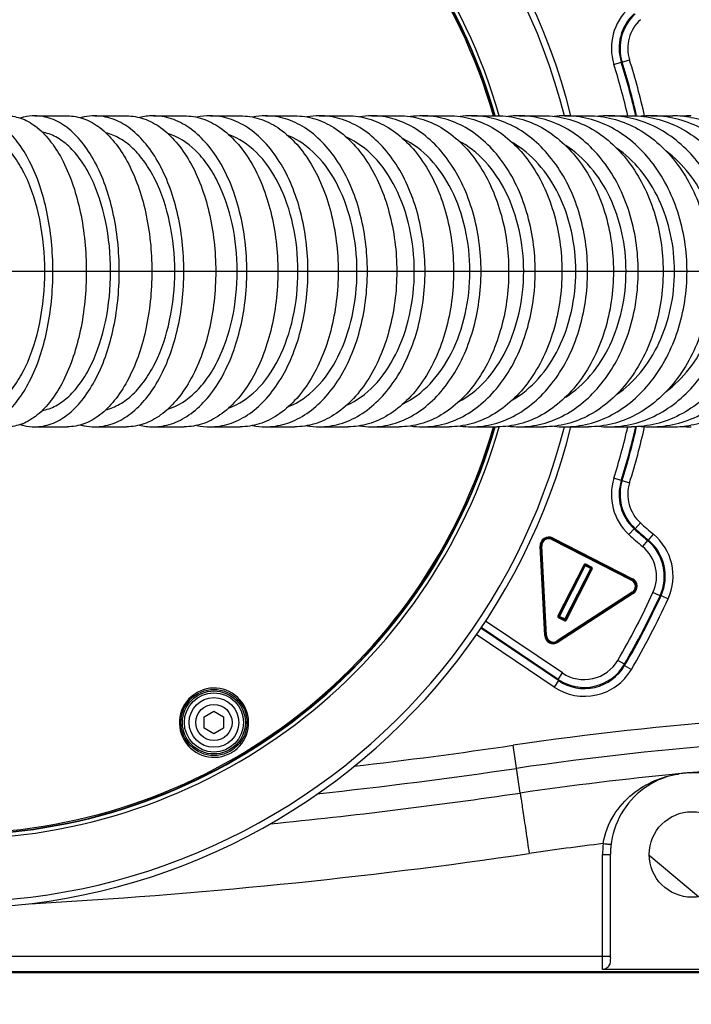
# Model space of a CAD drawing. Header units: millimetres. Extents: x 0 to 3360, y 0 to 2376.
# Tile 60 of 144: x 580 to 638, y 1768 to 1852. Entities that reach past the tile are written whole.
import ezdxf

# ---------------------------------------------------------------- set-up
doc = ezdxf.new("R2010")
doc.units = ezdxf.units.MM
doc.header["$LTSCALE"] = 184.8
doc.linetypes.add('CENTER', pattern=[0.6, 0.375, -0.075, 0.075, -0.075])
doc.linetypes.add('PHANTOM', pattern=[0.8, 0.45, -0.05, 0.1, -0.05, 0.1, -0.05])
doc.layers.get('0').update_dxf_attribs({"linetype": 'CONTINUOUS'})
for name, color, linetype in [('1_DESIGN', 7, 'CONTINUOUS'), ('AXIS', 7, 'CONTINUOUS'), ('CRV', 7, 'CONTINUOUS'), ('DRAFT', 7, 'CONTINUOUS'), ('DRIV_DIM', 7, 'CONTINUOUS'), ('ROUND', 7, 'CONTINUOUS')]:
    doc.layers.add(name, color=color, linetype=linetype)
doc.styles.get("Standard").update_dxf_attribs({"font": 'txt', "width": 0.8})
doc.dimstyles.new('DIMSTYLE_12', dxfattribs={"dimtxt": 19, "dimasz": 9, "dimexe": 2, "dimexo": 1.5, "dimgap": 9.5, "dimtad": 1, "dimdec": 3, "dimlfac": 1.5, "dimdsep": 46, "dimtxsty": 'STANDARD', "dimblk": 'OPEN', "dimblk1": 'OPEN', "dimblk2": 'OPEN', "dimcen": 0.09, "dimadec": 3, "dimazin": 2, "dimtp": 0.5, "dimtm": 0.5, "dimtfac": 1, "dimtdec": 3, "dimtofl": 0, "dimtmove": 0, "dimatfit": 3, "dimldrblk": 'OPEN', "dimfxl": 1, "dimtolj": 1, "dimarcsym": 0})
doc.dimstyles.new('DIMSTYLE_14', dxfattribs={"dimtxt": 19, "dimasz": 9, "dimexe": 2, "dimexo": 1.5, "dimgap": 4.75, "dimtad": 1, "dimdec": 3, "dimlfac": 1.5, "dimdsep": 46, "dimtxsty": 'STANDARD', "dimblk": 'OPEN', "dimblk1": 'OPEN', "dimblk2": 'OPEN', "dimcen": 0.09, "dimadec": 3, "dimazin": 2, "dimtp": 0.5, "dimtm": 0.5, "dimtfac": 1, "dimtdec": 3, "dimtofl": 0, "dimtmove": 0, "dimatfit": 3, "dimldrblk": 'OPEN', "dimfxl": 1, "dimtolj": 1, "dimarcsym": 0})

# ---------------------------------------------------------------- blocks, each defined once
blk = doc.blocks.new('*D39')
at = {"layer": 'DRIV_DIM', "color": 2, "linetype": 'CONTINUOUS'}
for p, q in [((205.719, 1830.803), (107.55, 1830.803)), ((881.982, 1572.723), (932.055, 1530.707))]:
    blk.add_line(p, q, dxfattribs=at)
for points in [[(112.637, 1821.832), (109.55, 1830.803), (106.637, 1821.774)], [(926.95, 1523.204), (930.523, 1531.993), (922.392, 1527.105)]]:
    blk.add_lwpolyline(points, dxfattribs=at)
for start, end in [(180, 250), (250, 320)]:
    blk.add_arc((574.415, 1830.803), 464.865, start, end, dxfattribs=at)
blk = doc.blocks.new('_OPEN')
at = {"color": 0, "linetype": 'BYBLOCK'}
for p, q in [((0, 0), (-1, 0.3333)), ((-1, -0.3333), (0, 0)), ((-1, 0), (0, 0))]:
    blk.add_line(p, q, dxfattribs=at)
blk = doc.blocks.new('*D40')
at = {"layer": 'DRIV_DIM', "color": 2, "linetype": 'CONTINUOUS'}
for p, q in [((881.982, 2088.882), (932.055, 2130.898)), ((112.638, 1830.803), (107.55, 1830.803))]:
    blk.add_line(p, q, dxfattribs=at)
for points in [[(922.392, 2134.5), (930.523, 2129.612), (926.95, 2138.401)], [(106.637, 1839.831), (109.55, 1830.803), (112.637, 1839.773)]]:
    blk.add_lwpolyline(points, dxfattribs=at)
for start, end in [(40, 110), (110, 180)]:
    blk.add_arc((574.415, 1830.803), 464.865, start, end, dxfattribs=at)
blk = doc.blocks.new('*D45')
at = {"layer": 'DRIV_DIM', "color": 2, "linetype": 'CONTINUOUS'}
for p, q in [((574.415, 1832.303), (574.415, 2080.51)), ((774.415, 1906.969), (774.415, 2080.51)), ((574.415, 2078.51), (674.415, 2078.51)), ((774.415, 2078.51), (674.415, 2078.51))]:
    blk.add_line(p, q, dxfattribs=at)
at = {"layer": 'DRIV_DIM', "color": 2, "linetype": 'CONTINUOUS', "xscale": 9, "yscale": 9, "zscale": 9, "rotation": 180}
blk.add_blockref('_OPEN', (574.415, 2078.51), dxfattribs=at)
at = {"layer": 'DRIV_DIM', "color": 2, "linetype": 'CONTINUOUS', "xscale": 9, "yscale": 9, "zscale": 9}
blk.add_blockref('_OPEN', (774.415, 2078.51), dxfattribs=at)

msp = doc.modelspace()

# ---------------------------------------------------------------- linework, layer by layer
at = {"color": 7, "linetype": 'CONTINUOUS'}
msp.add_circle((637.74846, 1780.80258), 3.66667, dxfattribs=at)
for start, end in [(15.8998156, 164.1207447), (195.8792553, 344.1001844)]:
    msp.add_arc((574.41513, 1830.80258), 48.66667, start, end, dxfattribs=at)
for points, knots in [([(582.2392, 1830.80258), (582.2392, 1832.28613), (581.97718, 1835.10868), (580.97854, 1838.39132), (579.77874, 1840.50072), (578.7859, 1841.67476), (577.68141, 1842.47654), (576.85969, 1842.73645), (576.46388, 1842.78191)], [0, 0, 0, 0, 0.31287896, 0.59409541, 0.71562504, 0.8225299, 0.91597551, 1, 1, 1, 1]), ([(587.8858, 1830.80258), (587.8858, 1832.24963), (587.61894, 1835.01773), (586.60256, 1838.23864), (585.38859, 1840.33047), (584.37613, 1841.52192), (583.24976, 1842.36288), (582.41214, 1842.67058), (582.00251, 1842.7448)], [0, 0, 0, 0, 0.30585822, 0.58375256, 0.70587233, 0.81500837, 0.91200758, 1, 1, 1, 1]), ([(593.38798, 1830.80258), (593.38798, 1832.21055), (593.11935, 1834.9178), (592.09764, 1838.07066), (590.88319, 1840.1418), (589.86274, 1841.34839), (588.72608, 1842.22783), (587.88054, 1842.58206), (587.46191, 1842.68494)], [0, 0, 0, 0, 0.29943294, 0.57429619, 0.696947, 0.8080982, 0.90832053, 1, 1, 1, 1]), ([(598.7446, 1830.80258), (598.7446, 1832.17457), (598.47457, 1834.82487), (597.45273, 1837.91283), (596.23815, 1839.96368), (594.93982, 1841.51314), (593.67537, 1842.34834), (592.79592, 1842.61168)], [0, 0, 0, 0, 0.29426863, 0.56684185, 0.69008423, 0.80309859, 1, 1, 1, 1]), ([(603.95485, 1830.80258), (603.95485, 1832.14142), (603.68526, 1834.73972), (602.49162, 1838.26457), (600.62912, 1841.02858), (598.8848, 1842.22383), (597.99908, 1842.5292)], [0, 0, 0, 0, 0.28957253, 0.55994664, 0.79736463, 1, 1, 1, 1]), ([(609.01796, 1830.80258), (609.01796, 1832.09966), (608.75279, 1834.62682), (607.57914, 1838.0741), (605.74008, 1840.81792), (604.0342, 1842.05215), (603.155, 1842.40581)], [0, 0, 0, 0, 0.28473617, 0.55276878, 0.7919668, 1, 1, 1, 1]), ([(613.93309, 1830.80258), (613.93309, 1832.06624), (613.67056, 1834.53637), (612.50883, 1837.91976), (610.68272, 1840.64429), (609.00172, 1841.90298), (608.12696, 1842.29097)], [0, 0, 0, 0, 0.28075473, 0.54680872, 0.78739255, 1, 1, 1, 1]), ([(618.69941, 1830.80258), (618.69941, 1832.03383), (618.44035, 1834.44771), (617.2941, 1837.76688), (615.48744, 1840.46953), (613.8342, 1841.7484), (612.96703, 1842.16643)], [0, 0, 0, 0, 0.27719964, 0.54147335, 0.78326816, 1, 1, 1, 1]), ([(623.31598, 1830.80258), (623.31598, 1831.99531), (623.06401, 1834.34039), (621.94897, 1837.57991), (620.18637, 1840.25224), (618.58018, 1841.55264), (617.73055, 1842.00271)], [0, 0, 0, 0, 0.27377675, 0.53634404, 0.77930684, 1, 1, 1, 1]), ([(627.78147, 1830.80258), (627.78147, 1831.95939), (627.53651, 1834.23958), (626.45228, 1837.40268), (624.7339, 1840.04288), (623.17308, 1841.35838), (622.34187, 1841.83445)], [0, 0, 0, 0, 0.27077852, 0.53183109, 0.77578536, 1, 1, 1, 1]), ([(632.09413, 1830.80258), (632.09413, 1831.91032), (631.86245, 1834.09934), (630.83643, 1837.15371), (629.20467, 1839.74347), (627.72446, 1841.07498), (626.92958, 1841.58154)], [0, 0, 0, 0, 0.26771341, 0.52722769, 0.77220298, 1, 1, 1, 1]), ([(636.2519, 1830.80258), (636.2519, 1832.90306), (635.60235, 1836.06287), (633.46994, 1839.50975), (632.04494, 1840.84776), (631.27585, 1841.37268)], [0, 0, 0, 0, 0.5220633, 0.76856899, 1, 1, 1, 1]), ([(640.25239, 1830.80258), (640.25239, 1832.82861), (639.46958, 1836.76821), (637.00821, 1840.02585), (635.50484, 1841.12939)], [0, 0, 0, 0, 0.52070352, 1, 1, 1, 1]), ([(576.46388, 1818.82324), (576.85969, 1818.8687), (577.68141, 1819.12861), (578.7859, 1819.93039), (579.77873, 1821.10443), (580.97854, 1823.21383), (581.97718, 1826.49648), (582.2392, 1829.31902), (582.2392, 1830.80258)], [0, 0, 0, 0, 0.08402447, 0.17747006, 0.28437489, 0.4059045, 0.68712097, 1, 1, 1, 1]), ([(582.0025, 1818.86035), (582.41213, 1818.93457), (583.24975, 1819.24226), (584.37612, 1820.08322), (585.38859, 1821.27467), (586.60255, 1823.3665), (587.61894, 1826.58742), (587.8858, 1829.35552), (587.8858, 1830.80258)], [0, 0, 0, 0, 0.0879924, 0.18499156, 0.29412756, 0.41624731, 0.69414167, 1, 1, 1, 1]), ([(587.46191, 1818.92021), (587.88054, 1819.0231), (588.72608, 1819.37732), (589.86274, 1820.25677), (590.88319, 1821.46336), (592.09764, 1823.53449), (593.11935, 1826.68736), (593.38798, 1829.39461), (593.38798, 1830.80258)], [0, 0, 0, 0, 0.09167948, 0.19190183, 0.30305305, 0.42570386, 0.7005671, 1, 1, 1, 1]), ([(592.79592, 1818.99347), (593.67537, 1819.25681), (594.93982, 1820.09201), (596.23814, 1821.64147), (597.45273, 1823.69232), (598.47457, 1826.78028), (598.7446, 1829.43058), (598.7446, 1830.80258)], [0, 0, 0, 0, 0.19690137, 0.30991571, 0.43315807, 0.70573131, 1, 1, 1, 1]), ([(597.9991, 1819.07596), (598.88482, 1819.38133), (600.62913, 1820.57659), (602.49163, 1823.3406), (603.68526, 1826.86544), (603.95485, 1829.46374), (603.95485, 1830.80258)], [0, 0, 0, 0, 0.20263551, 0.44005358, 0.71042762, 1, 1, 1, 1]), ([(603.155, 1819.19934), (604.0342, 1819.553), (605.74008, 1820.78724), (607.57914, 1823.53106), (608.75279, 1826.97833), (609.01796, 1829.5055), (609.01796, 1830.80258)], [0, 0, 0, 0, 0.20803321, 0.44723123, 0.71526384, 1, 1, 1, 1]), ([(608.12695, 1819.31418), (609.00171, 1819.70217), (610.68271, 1820.96086), (612.50883, 1823.68539), (613.67056, 1827.06878), (613.93309, 1829.53891), (613.93309, 1830.80258)], [0, 0, 0, 0, 0.21260739, 0.45319119, 0.71924521, 1, 1, 1, 1]), ([(612.96705, 1819.43873), (613.83421, 1819.85677), (615.48745, 1821.13564), (617.29411, 1823.83829), (618.44036, 1827.15745), (618.69941, 1829.57133), (618.69941, 1830.80258)], [0, 0, 0, 0, 0.21673194, 0.45852678, 0.72280045, 1, 1, 1, 1]), ([(617.73055, 1819.60244), (618.58018, 1820.05251), (620.18637, 1821.35291), (621.94897, 1824.02525), (623.06401, 1827.26476), (623.31598, 1829.60984), (623.31598, 1830.80258)], [0, 0, 0, 0, 0.22069315, 0.46365596, 0.72622324, 1, 1, 1, 1]), ([(622.34185, 1819.77069), (623.17306, 1820.24676), (624.73389, 1821.56226), (626.45228, 1824.20246), (627.53651, 1827.36556), (627.78147, 1829.64576), (627.78147, 1830.80258)], [0, 0, 0, 0, 0.22421455, 0.46816879, 0.7292214, 1, 1, 1, 1]), ([(626.92959, 1820.02362), (627.72447, 1820.53018), (629.20468, 1821.86169), (630.83644, 1824.45145), (631.86245, 1827.50581), (632.09413, 1829.69483), (632.09413, 1830.80258)], [0, 0, 0, 0, 0.22779705, 0.47277235, 0.73228661, 1, 1, 1, 1]), ([(631.27584, 1820.23246), (632.04493, 1820.75738), (633.46993, 1822.09539), (635.60235, 1825.54228), (636.2519, 1828.70209), (636.2519, 1830.80258)], [0, 0, 0, 0, 0.23143097, 0.47793665, 1, 1, 1, 1]), ([(635.50489, 1820.4758), (637.00825, 1821.57935), (639.46959, 1824.83697), (640.25239, 1828.77656), (640.25239, 1830.80258)], [0, 0, 0, 0, 0.47929667, 1, 1, 1, 1])]:
    msp.add_open_spline(points, degree=3, knots=knots, dxfattribs=at)
at = {"layer": '1_DESIGN', "color": 7, "linetype": 'CONTINUOUS'}
for p, q in [((595.91513, 1792.60123), (596.74846, 1793.08236)), ((596.74846, 1793.08236), (597.58179, 1792.60123)), ((595.91513, 1791.63898), (595.91513, 1792.60123)), ((597.58179, 1792.60123), (597.58179, 1791.63898)), ((596.74846, 1791.15786), (595.91513, 1791.63898)), ((597.58179, 1791.63898), (596.74846, 1791.15786))]:
    msp.add_line(p, q, dxfattribs=at)
msp.add_circle((596.74846, 1792.12011), 2.53333, dxfattribs=at)
at = {"layer": '1_DESIGN', "color": 9, "linetype": 'CONTINUOUS'}
for radius in [2.12949, 1.55556]:
    msp.add_circle((596.74846, 1792.12011), radius, dxfattribs=at)
at = {"layer": 'AXIS', "color": 7, "linetype": 'CONTINUOUS'}
for p, q in [((581.38174, 1844.13591), (584.17989, 1844.13591)), ((586.51868, 1844.13591), (589.24839, 1844.13591)), ((591.53021, 1844.13591), (594.19009, 1844.13591)), ((596.41378, 1844.13591), (599.00256, 1844.13591)), ((601.16706, 1844.13591), (603.68353, 1844.13591)), ((605.78785, 1844.13591), (608.23081, 1844.13591)), ((610.27396, 1844.13591), (612.64218, 1844.13591)), ((614.62314, 1844.13591), (616.91531, 1844.13591)), ((618.83301, 1844.13591), (621.04771, 1844.13591)), ((622.90097, 1844.13591), (625.03662, 1844.13591)), ((626.82415, 1844.13591), (628.879, 1844.13591)), ((630.59937, 1844.13591), (632.57147, 1844.13591)), ((634.22306, 1844.13591), (636.1102, 1844.13591)), ((581.38174, 1817.46924), (584.17989, 1817.46924)), ((586.51868, 1817.46924), (589.24839, 1817.46924)), ((591.53021, 1817.46924), (594.19009, 1817.46924)), ((596.41378, 1817.46924), (599.00256, 1817.46924)), ((601.16706, 1817.46924), (603.68353, 1817.46924)), ((605.78785, 1817.46924), (608.23081, 1817.46924)), ((610.27396, 1817.46924), (612.64218, 1817.46924)), ((614.62314, 1817.46924), (616.91531, 1817.46924)), ((618.83301, 1817.46924), (621.04771, 1817.46924)), ((622.90097, 1817.46924), (625.03662, 1817.46924)), ((626.82415, 1817.46924), (628.879, 1817.46924)), ((630.59937, 1817.46924), (632.57147, 1817.46924)), ((634.22306, 1817.46924), (636.1102, 1817.46924))]:
    msp.add_line(p, q, dxfattribs=at)
at = {"layer": 'AXIS', "color": 7, "linetype": 'CENTER'}
msp.add_line((574.41513, 1830.80258), (681.53554, 1830.80258), dxfattribs=at)
at = {"layer": 'AXIS', "color": 7, "linetype": 'CONTINUOUS'}
for centre, radius, start, end in [((596.41937, 1838.75605), 5.37987, 90.059475, 102.2698761), ((601.17124, 1838.32817), 5.80774, 90.0411904, 101.0101976), ((605.791, 1837.90301), 6.2329, 90.0289957, 99.9345721), ((610.27637, 1837.48153), 6.65438, 90.0207475, 99.0051244), ((614.62501, 1837.06435), 7.07156, 90.0151275, 98.1936717), ((618.83447, 1836.65203), 7.48388, 90.0112169, 97.482089), ((622.90212, 1836.24503), 7.89088, 90.0083979, 96.8476848), ((626.82507, 1835.84355), 8.29236, 90.0063397, 96.2771029), ((630.6001, 1835.44778), 8.68813, 90.0048202, 95.759678), ((634.22364, 1835.05794), 9.07797, 90.0036872, 95.2867959), ((636.10694, 1835.01707), 9.11884, 80.1669034, 89.9795017), ((637.69168, 1834.67432), 9.46159, 90.0028349, 94.8514212), ((596.41937, 1822.84911), 5.37987, 257.7301239, 269.940525), ((601.17124, 1823.27698), 5.80774, 258.9898024, 269.9588096), ((636.10694, 1826.58808), 9.11884, 270.0204983, 279.8330966), ((605.791, 1823.70214), 6.2329, 260.0654279, 269.9710043), ((610.27637, 1824.12362), 6.65438, 260.9948756, 269.9792525), ((614.62501, 1824.5408), 7.07156, 261.8063283, 269.9848725), ((618.83447, 1824.95312), 7.48388, 262.517911, 269.9887831), ((622.90212, 1825.36012), 7.89088, 263.1523152, 269.9916021), ((626.82507, 1825.7616), 8.29236, 263.7228971, 269.9936603), ((630.6001, 1826.15737), 8.68813, 264.240322, 269.9951798), ((634.22364, 1826.54722), 9.07797, 264.7132041, 269.9963128), ((637.69168, 1826.93084), 9.46159, 265.1485788, 269.9971651)]:
    msp.add_arc(centre, radius, start, end, dxfattribs=at)
for points, knots in [([(582.93754, 1830.80258), (582.93754, 1832.51216), (582.62616, 1835.75192), (581.43778, 1839.50148), (580.00894, 1841.85891), (578.83391, 1843.12905), (577.52778, 1843.94205), (576.57368, 1844.13591), (576.12233, 1844.13591)], [0, 0, 0, 0, 0.31661392, 0.5987941, 0.71938894, 0.82463346, 0.91641091, 1, 1, 1, 1]), ([(578.98732, 1844.13591), (579.43867, 1844.13591), (580.39277, 1843.94205), (581.6989, 1843.12905), (582.87394, 1841.85891), (584.30277, 1839.50148), (585.49115, 1835.75192), (585.80253, 1832.51216), (585.80253, 1830.80258)], [0, 0, 0, 0, 0.08358909, 0.17536654, 0.28061106, 0.4012059, 0.68338608, 1, 1, 1, 1]), ([(581.38174, 1844.13591), (581.07005, 1844.13591), (580.65005, 1844.08517), (580.24745, 1843.97288), (580.14629, 1843.94067)], [0, 0, 0, 0, 0.74591892, 1, 1, 1, 1]), ([(588.62767, 1830.80258), (588.62767, 1832.5133), (588.29502, 1835.7659), (587.02445, 1839.51825), (585.50699, 1841.86804), (584.2542, 1843.13762), (582.86561, 1843.94546), (581.86062, 1844.13591), (581.38174, 1844.13591)], [0, 0, 0, 0, 0.31154292, 0.59090194, 0.71162775, 0.81829185, 0.91279037, 1, 1, 1, 1]), ([(584.17989, 1844.13591), (584.65877, 1844.13591), (585.66376, 1843.94546), (587.05235, 1843.13762), (588.30514, 1841.86804), (589.8226, 1839.51825), (591.09317, 1835.7659), (591.42582, 1832.5133), (591.42582, 1830.80258)], [0, 0, 0, 0, 0.08720963, 0.18170815, 0.28837225, 0.40909806, 0.68845708, 1, 1, 1, 1]), ([(586.51868, 1844.13591), (586.21579, 1844.13591), (585.80869, 1844.09325), (585.41459, 1843.99754), (585.31574, 1843.97013)], [0, 0, 0, 0, 0.74700583, 1, 1, 1, 1]), ([(594.1709, 1830.80258), (594.1709, 1832.51444), (593.81783, 1835.77987), (592.469, 1839.53424), (590.86844, 1841.87638), (589.54255, 1843.14497), (588.07684, 1843.94818), (587.02358, 1844.13591), (586.51868, 1844.13591)], [0, 0, 0, 0, 0.3068212, 0.58360341, 0.70449019, 0.81249982, 0.90950568, 1, 1, 1, 1]), ([(589.24839, 1844.13591), (589.75329, 1844.13591), (590.80656, 1843.94818), (592.27227, 1843.14497), (593.59815, 1841.87638), (595.19872, 1839.53424), (596.54754, 1835.77987), (596.90061, 1832.51444), (596.90061, 1830.80258)], [0, 0, 0, 0, 0.09049432, 0.18750017, 0.29550981, 0.41639659, 0.6931788, 1, 1, 1, 1]), ([(599.56629, 1830.80258), (599.56629, 1832.51557), (599.19358, 1835.79374), (597.77021, 1839.54943), (596.09161, 1841.884), (594.69693, 1843.15131), (593.15884, 1843.95038), (592.05973, 1844.13591), (591.53021, 1844.13591)], [0, 0, 0, 0, 0.30242229, 0.57684735, 0.69791646, 0.80719752, 0.90651561, 1, 1, 1, 1]), ([(594.19009, 1844.13591), (594.71961, 1844.13591), (595.81871, 1843.95038), (597.35681, 1843.15131), (598.75149, 1841.884), (600.43009, 1839.54943), (601.85346, 1835.79374), (602.22616, 1832.51557), (602.22616, 1830.80258)], [0, 0, 0, 0, 0.09348439, 0.19280248, 0.30208354, 0.42315265, 0.69757771, 1, 1, 1, 1]), ([(604.81317, 1830.80258), (604.81317, 1832.51669), (604.42153, 1835.80746), (602.92711, 1839.56383), (601.1751, 1841.89094), (599.71555, 1843.15682), (598.10931, 1843.9522), (596.96663, 1844.13591), (596.41378, 1844.13591)], [0, 0, 0, 0, 0.29831918, 0.57058356, 0.69184976, 0.80233026, 0.90378403, 1, 1, 1, 1]), ([(599.00256, 1844.13591), (599.5554, 1844.13591), (600.69808, 1843.9522), (602.30433, 1843.15682), (603.76388, 1841.89094), (605.51589, 1839.56383), (607.01031, 1835.80746), (607.40194, 1832.51669), (607.40194, 1830.80258)], [0, 0, 0, 0, 0.09621597, 0.19766974, 0.30815024, 0.42941644, 0.70168082, 1, 1, 1, 1]), ([(609.91099, 1830.80258), (609.91099, 1832.5178), (609.50107, 1835.82099), (607.93887, 1839.57747), (606.11766, 1841.89729), (604.59682, 1843.16164), (602.92622, 1843.95372), (601.74206, 1844.13591), (601.16706, 1844.13591)], [0, 0, 0, 0, 0.29448569, 0.56476458, 0.68623759, 0.79784902, 0.90127945, 1, 1, 1, 1]), ([(603.68353, 1844.13591), (604.25852, 1844.13591), (605.44269, 1843.95372), (607.11329, 1843.16164), (608.63413, 1841.89729), (610.45534, 1839.57747), (612.01754, 1835.82099), (612.42745, 1832.5178), (612.42745, 1830.80258)], [0, 0, 0, 0, 0.09872055, 0.20215098, 0.31376241, 0.43523542, 0.70551431, 1, 1, 1, 1]), ([(614.85917, 1830.80258), (614.85917, 1832.5189), (614.43158, 1835.8343), (612.80464, 1839.59037), (610.91806, 1841.90309), (609.33918, 1843.16588), (607.60763, 1843.95501), (606.38391, 1844.13591), (605.78785, 1844.13591)], [0, 0, 0, 0, 0.29089715, 0.55934663, 0.68103237, 0.79371036, 0.89897464, 1, 1, 1, 1]), ([(608.23081, 1844.13591), (608.82687, 1844.13591), (610.05059, 1843.95501), (611.78214, 1843.16588), (613.36102, 1841.90309), (615.2476, 1839.59037), (616.87454, 1835.8343), (617.30213, 1832.5189), (617.30213, 1830.80258)], [0, 0, 0, 0, 0.10102536, 0.20628964, 0.31896763, 0.44065337, 0.70910285, 1, 1, 1, 1]), ([(619.65704, 1830.80258), (619.65704, 1832.51997), (619.21231, 1835.84738), (617.52347, 1839.60258), (615.575, 1841.90841), (613.94103, 1843.16963), (612.15159, 1843.95611), (610.89009, 1844.13591), (610.27396, 1844.13591)], [0, 0, 0, 0, 0.28753083, 0.55428997, 0.67619153, 0.7898761, 0.89684607, 1, 1, 1, 1]), ([(612.64218, 1844.13591), (613.25831, 1844.13591), (614.51981, 1843.95611), (616.30925, 1843.16963), (617.94322, 1841.90841), (619.89169, 1839.60258), (621.58053, 1835.84738), (622.02526, 1832.51997), (622.02526, 1830.80258)], [0, 0, 0, 0, 0.10315393, 0.2101239, 0.32380847, 0.44571003, 0.71246917, 1, 1, 1, 1]), ([(624.30368, 1830.80258), (624.30368, 1832.52104), (623.8378, 1835.86375), (621.81329, 1840.23649), (619.07913, 1842.88564), (616.55611, 1843.95686), (615.25843, 1844.13591), (614.62314, 1844.13591)], [0, 0, 0, 0, 0.28474372, 0.55028881, 0.78602916, 0.8947339, 1, 1, 1, 1]), ([(616.91531, 1844.13591), (617.5506, 1844.13591), (618.84828, 1843.95686), (621.3713, 1842.88564), (624.10546, 1840.23649), (626.12997, 1835.86375), (626.59586, 1832.52104), (626.59586, 1830.80258)], [0, 0, 0, 0, 0.1052661, 0.21397084, 0.44971119, 0.71525628, 1, 1, 1, 1]), ([(628.79793, 1830.80258), (628.79793, 1832.52208), (628.3159, 1835.87603), (626.2206, 1840.25707), (623.4062, 1842.89288), (620.81896, 1843.95763), (619.48663, 1844.13591), (618.83301, 1844.13591)], [0, 0, 0, 0, 0.28175773, 0.54584527, 0.78270402, 0.89289765, 1, 1, 1, 1]), ([(621.04771, 1844.13591), (621.70133, 1844.13591), (623.03366, 1843.95763), (625.6209, 1842.89288), (628.4353, 1840.25707), (630.5306, 1835.87603), (631.01262, 1832.52208), (631.01262, 1830.80258)], [0, 0, 0, 0, 0.10710235, 0.21729598, 0.45415473, 0.71824227, 1, 1, 1, 1]), ([(633.13824, 1830.80258), (633.13824, 1832.52311), (632.64053, 1835.8881), (630.47692, 1840.27651), (627.58638, 1842.89939), (624.93776, 1843.95831), (623.57215, 1844.13591), (622.90097, 1844.13591)], [0, 0, 0, 0, 0.27893821, 0.54166751, 0.77959667, 0.89118547, 1, 1, 1, 1]), ([(625.03662, 1844.13591), (625.7078, 1844.13591), (627.07341, 1843.95831), (629.72203, 1842.89939), (632.61257, 1840.27651), (634.77618, 1835.8881), (635.27389, 1832.52311), (635.27389, 1830.80258)], [0, 0, 0, 0, 0.10881453, 0.22040333, 0.4583325, 0.72106179, 1, 1, 1, 1]), ([(637.32268, 1830.80258), (637.32268, 1832.52413), (636.8097, 1835.89995), (634.58016, 1840.29489), (631.6172, 1842.90527), (628.90978, 1843.95891), (627.51219, 1844.13591), (626.82415, 1844.13591)], [0, 0, 0, 0, 0.27627093, 0.5377315, 0.77668551, 0.88958458, 1, 1, 1, 1]), ([(628.879, 1844.13591), (629.56705, 1844.13591), (630.96463, 1843.95891), (633.67206, 1842.90527), (636.63501, 1840.29489), (638.86455, 1835.89995), (639.37753, 1832.52413), (639.37753, 1830.80258)], [0, 0, 0, 0, 0.11041542, 0.22331449, 0.4622685, 0.72372907, 1, 1, 1, 1]), ([(641.34885, 1830.80258), (641.34885, 1832.52512), (640.82098, 1835.91157), (638.52775, 1840.31229), (635.49583, 1842.9106), (632.73197, 1843.95944), (631.30361, 1844.13591), (630.59937, 1844.13591)], [0, 0, 0, 0, 0.27374357, 0.53401658, 0.77395209, 0.88808417, 1, 1, 1, 1]), ([(632.57147, 1844.13591), (633.2757, 1844.13591), (634.70407, 1843.95944), (637.46792, 1842.9106), (640.49985, 1840.31229), (642.79307, 1835.91157), (643.32094, 1832.52512), (643.32094, 1830.80258)], [0, 0, 0, 0, 0.11191583, 0.22604791, 0.46598342, 0.72625643, 1, 1, 1, 1]), ([(645.21382, 1830.80258), (645.21382, 1832.5261), (644.67143, 1835.92297), (642.31667, 1840.32876), (639.21896, 1842.91545), (636.40088, 1843.95992), (634.94287, 1844.13591), (634.22306, 1844.13591)], [0, 0, 0, 0, 0.2713457, 0.53050517, 0.77138086, 0.88667511, 1, 1, 1, 1]), ([(637.66424, 1844.00195), (638.97661, 1843.77454), (641.60436, 1842.6878), (644.67407, 1839.60234), (646.6504, 1835.47729), (647.10096, 1832.37383), (647.10096, 1830.80258)], [0, 0, 0, 0, 0.22836571, 0.47138361, 0.73059898, 1, 1, 1, 1]), ([(576.12233, 1817.46924), (576.57368, 1817.46924), (577.52778, 1817.6631), (578.83391, 1818.4761), (580.00894, 1819.74624), (581.43778, 1822.10367), (582.62616, 1825.85323), (582.93754, 1829.09299), (582.93754, 1830.80258)], [0, 0, 0, 0, 0.08358909, 0.17536654, 0.28061106, 0.4012059, 0.68338608, 1, 1, 1, 1]), ([(585.80253, 1830.80258), (585.80253, 1829.09299), (585.49115, 1825.85323), (584.30277, 1822.10367), (582.87394, 1819.74624), (581.6989, 1818.4761), (580.39277, 1817.6631), (579.43867, 1817.46924), (578.98732, 1817.46924)], [0, 0, 0, 0, 0.31661392, 0.5987941, 0.71938894, 0.82463346, 0.91641091, 1, 1, 1, 1]), ([(581.38174, 1817.46924), (581.86062, 1817.46924), (582.86561, 1817.6597), (584.2542, 1818.46753), (585.50699, 1819.73712), (587.02445, 1822.0869), (588.29502, 1825.83925), (588.62767, 1829.09185), (588.62767, 1830.80258)], [0, 0, 0, 0, 0.08720963, 0.18170815, 0.28837225, 0.40909806, 0.68845708, 1, 1, 1, 1]), ([(591.42582, 1830.80258), (591.42582, 1829.09185), (591.09317, 1825.83925), (589.8226, 1822.0869), (588.30514, 1819.73712), (587.05235, 1818.46753), (585.66376, 1817.6597), (584.65877, 1817.46924), (584.17989, 1817.46924)], [0, 0, 0, 0, 0.31154292, 0.59090194, 0.71162775, 0.81829185, 0.91279037, 1, 1, 1, 1]), ([(586.51868, 1817.46924), (587.02358, 1817.46924), (588.07684, 1817.65698), (589.54255, 1818.46018), (590.86844, 1819.72877), (592.469, 1822.07092), (593.81783, 1825.82529), (594.1709, 1829.09071), (594.1709, 1830.80258)], [0, 0, 0, 0, 0.09049432, 0.18750017, 0.29550981, 0.41639659, 0.6931788, 1, 1, 1, 1]), ([(596.90061, 1830.80258), (596.90061, 1829.09071), (596.54754, 1825.82529), (595.19872, 1822.07092), (593.59815, 1819.72877), (592.27227, 1818.46018), (590.80656, 1817.65698), (589.75329, 1817.46924), (589.24839, 1817.46924)], [0, 0, 0, 0, 0.3068212, 0.58360341, 0.70449019, 0.81249982, 0.90950568, 1, 1, 1, 1]), ([(591.53021, 1817.46924), (592.05973, 1817.46924), (593.15884, 1817.65477), (594.69693, 1818.45384), (596.09161, 1819.72116), (597.77021, 1822.05572), (599.19358, 1825.81142), (599.56629, 1829.08958), (599.56629, 1830.80258)], [0, 0, 0, 0, 0.09348439, 0.19280248, 0.30208354, 0.42315265, 0.69757771, 1, 1, 1, 1]), ([(602.22616, 1830.80258), (602.22616, 1829.08958), (601.85346, 1825.81142), (600.43009, 1822.05572), (598.75149, 1819.72116), (597.35681, 1818.45384), (595.81871, 1817.65477), (594.71961, 1817.46924), (594.19009, 1817.46924)], [0, 0, 0, 0, 0.30242229, 0.57684735, 0.69791646, 0.80719752, 0.90651561, 1, 1, 1, 1]), ([(596.41378, 1817.46924), (596.96663, 1817.46924), (598.10931, 1817.65295), (599.71555, 1818.44833), (601.1751, 1819.71421), (602.92711, 1822.04132), (604.42153, 1825.79769), (604.81317, 1829.08846), (604.81317, 1830.80258)], [0, 0, 0, 0, 0.09621597, 0.19766974, 0.30815024, 0.42941644, 0.70168082, 1, 1, 1, 1]), ([(607.40194, 1830.80258), (607.40194, 1829.08846), (607.01031, 1825.79769), (605.51589, 1822.04132), (603.76388, 1819.71421), (602.30433, 1818.44833), (600.69808, 1817.65295), (599.5554, 1817.46924), (599.00256, 1817.46924)], [0, 0, 0, 0, 0.29831918, 0.57058356, 0.69184976, 0.80233026, 0.90378403, 1, 1, 1, 1]), ([(601.16706, 1817.46924), (601.74206, 1817.46924), (602.92622, 1817.65143), (604.59682, 1818.44351), (606.11766, 1819.70786), (607.93887, 1822.02769), (609.50107, 1825.78416), (609.91099, 1829.08735), (609.91099, 1830.80258)], [0, 0, 0, 0, 0.09872055, 0.20215098, 0.31376241, 0.43523542, 0.70551431, 1, 1, 1, 1]), ([(612.42745, 1830.80258), (612.42745, 1829.08735), (612.01754, 1825.78416), (610.45534, 1822.02769), (608.63413, 1819.70786), (607.11329, 1818.44351), (605.44269, 1817.65143), (604.25852, 1817.46924), (603.68353, 1817.46924)], [0, 0, 0, 0, 0.29448569, 0.56476458, 0.68623759, 0.79784902, 0.90127945, 1, 1, 1, 1]), ([(605.78785, 1817.46924), (606.38391, 1817.46924), (607.60763, 1817.65014), (609.33918, 1818.43927), (610.91806, 1819.70206), (612.80464, 1822.01478), (614.43158, 1825.77085), (614.85917, 1829.08626), (614.85917, 1830.80258)], [0, 0, 0, 0, 0.10102536, 0.20628964, 0.31896763, 0.44065337, 0.70910285, 1, 1, 1, 1]), ([(617.30213, 1830.80258), (617.30213, 1829.08626), (616.87454, 1825.77085), (615.2476, 1822.01478), (613.36102, 1819.70206), (611.78214, 1818.43927), (610.05059, 1817.65014), (608.82687, 1817.46924), (608.23081, 1817.46924)], [0, 0, 0, 0, 0.29089715, 0.55934663, 0.68103237, 0.79371036, 0.89897464, 1, 1, 1, 1]), ([(610.27396, 1817.46924), (610.89009, 1817.46924), (612.15159, 1817.64904), (613.94103, 1818.43552), (615.575, 1819.69674), (617.52347, 1822.00257), (619.21231, 1825.75777), (619.65704, 1829.08518), (619.65704, 1830.80258)], [0, 0, 0, 0, 0.10315393, 0.2101239, 0.32380847, 0.44571003, 0.71246917, 1, 1, 1, 1]), ([(622.02526, 1830.80258), (622.02526, 1829.08518), (621.58053, 1825.75777), (619.89169, 1822.00257), (617.94322, 1819.69674), (616.30925, 1818.43552), (614.51981, 1817.64904), (613.25831, 1817.46924), (612.64218, 1817.46924)], [0, 0, 0, 0, 0.28753083, 0.55428997, 0.67619153, 0.7898761, 0.89684607, 1, 1, 1, 1]), ([(614.62314, 1817.46924), (615.25843, 1817.46924), (616.55611, 1817.6483), (619.07913, 1818.71951), (621.81329, 1821.36866), (623.8378, 1825.7414), (624.30368, 1829.08412), (624.30368, 1830.80258)], [0, 0, 0, 0, 0.1052661, 0.21397084, 0.44971119, 0.71525628, 1, 1, 1, 1]), ([(626.59586, 1830.80258), (626.59586, 1829.08412), (626.12997, 1825.7414), (624.10546, 1821.36866), (621.3713, 1818.71951), (618.84828, 1817.6483), (617.5506, 1817.46924), (616.91531, 1817.46924)], [0, 0, 0, 0, 0.28474372, 0.55028881, 0.78602916, 0.8947339, 1, 1, 1, 1]), ([(618.83301, 1817.46924), (619.48663, 1817.46924), (620.81896, 1817.64753), (623.4062, 1818.71227), (626.2206, 1821.34809), (628.3159, 1825.72912), (628.79793, 1829.08307), (628.79793, 1830.80258)], [0, 0, 0, 0, 0.10710235, 0.21729598, 0.45415473, 0.71824227, 1, 1, 1, 1]), ([(631.01262, 1830.80258), (631.01262, 1829.08307), (630.5306, 1825.72912), (628.4353, 1821.34809), (625.6209, 1818.71227), (623.03366, 1817.64753), (621.70133, 1817.46924), (621.04771, 1817.46924)], [0, 0, 0, 0, 0.28175773, 0.54584527, 0.78270402, 0.89289765, 1, 1, 1, 1]), ([(622.90097, 1817.46924), (623.57215, 1817.46924), (624.93776, 1817.64685), (627.58638, 1818.70576), (630.47692, 1821.32865), (632.64053, 1825.71705), (633.13824, 1829.08204), (633.13824, 1830.80258)], [0, 0, 0, 0, 0.10881453, 0.22040333, 0.4583325, 0.72106179, 1, 1, 1, 1]), ([(635.27389, 1830.80258), (635.27389, 1829.08204), (634.77618, 1825.71705), (632.61257, 1821.32865), (629.72203, 1818.70576), (627.07341, 1817.64685), (625.7078, 1817.46924), (625.03662, 1817.46924)], [0, 0, 0, 0, 0.27893821, 0.54166751, 0.77959667, 0.89118547, 1, 1, 1, 1]), ([(626.82415, 1817.46924), (627.51219, 1817.46924), (628.90978, 1817.64625), (631.6172, 1818.69988), (634.58016, 1821.31026), (636.8097, 1825.7052), (637.32268, 1829.08103), (637.32268, 1830.80258)], [0, 0, 0, 0, 0.11041542, 0.22331449, 0.4622685, 0.72372907, 1, 1, 1, 1]), ([(639.37753, 1830.80258), (639.37753, 1829.08103), (638.86455, 1825.7052), (636.63501, 1821.31026), (633.67206, 1818.69988), (630.96463, 1817.64625), (629.56705, 1817.46924), (628.879, 1817.46924)], [0, 0, 0, 0, 0.27627093, 0.5377315, 0.77668551, 0.88958458, 1, 1, 1, 1]), ([(630.59937, 1817.46924), (631.30361, 1817.46924), (632.73197, 1817.64571), (635.49583, 1818.69455), (638.52775, 1821.29287), (640.82098, 1825.69358), (641.34885, 1829.08003), (641.34885, 1830.80258)], [0, 0, 0, 0, 0.11191583, 0.22604791, 0.46598342, 0.72625643, 1, 1, 1, 1]), ([(643.32094, 1830.80258), (643.32094, 1829.08003), (642.79307, 1825.69358), (640.49985, 1821.29287), (637.46792, 1818.69455), (634.70407, 1817.64571), (633.2757, 1817.46924), (632.57147, 1817.46924)], [0, 0, 0, 0, 0.27374357, 0.53401658, 0.77395209, 0.88808417, 1, 1, 1, 1]), ([(634.22306, 1817.46924), (634.94287, 1817.46924), (636.40088, 1817.64523), (639.21896, 1818.6897), (642.31667, 1821.27639), (644.67143, 1825.68219), (645.21382, 1829.07905), (645.21382, 1830.80258)], [0, 0, 0, 0, 0.11332489, 0.22861914, 0.46949483, 0.7286543, 1, 1, 1, 1]), ([(647.10096, 1830.80258), (647.10096, 1829.23132), (646.6504, 1826.12787), (644.67407, 1822.00281), (641.60436, 1818.91735), (638.97661, 1817.83061), (637.66424, 1817.6032)], [0, 0, 0, 0, 0.26940102, 0.52861639, 0.77163429, 1, 1, 1, 1]), ([(580.14629, 1817.66448), (580.24745, 1817.63227), (580.65005, 1817.51998), (581.07005, 1817.46924), (581.38174, 1817.46924)], [0, 0, 0, 0, 0.25408108, 1, 1, 1, 1]), ([(585.31574, 1817.63502), (585.41459, 1817.60761), (585.80869, 1817.5119), (586.21579, 1817.46924), (586.51868, 1817.46924)], [0, 0, 0, 0, 0.25299417, 1, 1, 1, 1])]:
    msp.add_open_spline(points, degree=3, knots=knots, dxfattribs=at)
for points in [[(591.53021, 1844.13591), (591.13722, 1844.13591), (590.74162, 1844.08699), (590.35985, 1843.99374)], [(590.35985, 1817.61141), (590.74162, 1817.51816), (591.13722, 1817.46924), (591.53021, 1817.46924)]]:
    msp.add_open_spline(points, degree=3, dxfattribs=at)
at = {"layer": 'CRV', "color": 2, "linetype": 'PHANTOM'}
msp.add_line((634.08709, 1780.73185), (638.3089, 1777.18933), dxfattribs=at)
msp.add_arc((574.41513, 1830.80258), 400, 187.0947403, 320, dxfattribs=at)
at = {"layer": 'DRAFT', "color": 7, "linetype": 'CONTINUOUS'}
for start, end in [(16.0177585, 164.2856259), (195.7143741, 343.9822415)]:
    msp.add_arc((574.41513, 1830.80258), 48.33333, start, end, dxfattribs=at)
at = {"layer": 'ROUND', "color": 9, "linetype": 'CONTINUOUS'}
for p, q in [((631.76118, 1848.72563), (632.3974, 1848.92447)), ((631.04559, 1848.54528), (631.68167, 1848.74457)), ((631.76118, 1848.72563), (631.68167, 1848.74457)), ((631.68167, 1812.86059), (631.04559, 1813.05987)), ((631.76118, 1812.87953), (631.68167, 1812.86059)), ((631.76118, 1812.87953), (632.3974, 1812.68068)), ((632.87765, 1808.73678), (633.32779, 1809.22839)), ((632.79224, 1808.71982), (632.34126, 1808.22898)), ((632.87765, 1808.73678), (632.79224, 1808.71982)), ((625.73456, 1807.81384), (625.76483, 1807.87323)), ((625.73456, 1807.81384), (632.57282, 1804.32957)), ((625.79124, 1807.93854), (625.76098, 1807.87915)), ((625.76098, 1807.87915), (632.61014, 1804.38933)), ((625.76483, 1807.87323), (625.76098, 1807.87915)), ((625.76483, 1807.87323), (632.60308, 1804.38896)), ((625.79124, 1807.93854), (632.6404, 1804.44872)), ((633.93036, 1807.72582), (633.50468, 1807.21288)), ((633.93036, 1807.72582), (634.01177, 1807.74957)), ((634.01177, 1807.74957), (634.43664, 1808.26318)), ((624.72615, 1807.24686), (624.79271, 1807.25035)), ((625.12845, 1799.57041), (624.72615, 1807.24686)), ((624.79656, 1807.24443), (624.79271, 1807.25035)), ((625.19502, 1799.5739), (624.79271, 1807.25035)), ((624.86312, 1807.24792), (624.79656, 1807.24443)), ((625.19822, 1799.58019), (624.79656, 1807.24443)), ((625.26479, 1799.58368), (624.86312, 1807.24792)), ((628.47047, 1805.62215), (626.25679, 1801.27757)), ((628.52986, 1805.59189), (626.31618, 1801.24731)), ((628.5314, 1805.58714), (626.32093, 1801.24885)), ((626.35006, 1801.1592), (628.62105, 1805.61627)), ((626.82732, 1800.91602), (629.09831, 1805.37309)), ((626.91698, 1800.94515), (629.12744, 1805.28344)), ((626.91852, 1800.9404), (629.13219, 1805.28498)), ((626.97791, 1800.91014), (629.19158, 1805.25472)), ((628.47047, 1805.62215), (628.52986, 1805.59189)), ((628.5314, 1805.58714), (628.52986, 1805.59189)), ((629.12744, 1805.28344), (628.5314, 1805.58714)), ((628.64977, 1805.68041), (628.61951, 1805.62102)), ((629.10306, 1805.37463), (628.61951, 1805.62102)), ((628.62105, 1805.61627), (628.61951, 1805.62102)), ((629.09831, 1805.37309), (628.62105, 1805.61627)), ((629.13332, 1805.43403), (628.64977, 1805.68041)), ((629.09831, 1805.37309), (629.10306, 1805.37463)), ((629.13332, 1805.43403), (629.10306, 1805.37463)), ((629.12744, 1805.28344), (629.13219, 1805.28498)), ((629.19158, 1805.25472), (629.13219, 1805.28498)), ((632.57282, 1804.32957), (632.60308, 1804.38896)), ((632.60308, 1804.38896), (632.61014, 1804.38933)), ((632.6404, 1804.44872), (632.61014, 1804.38933)), ((632.6272, 1803.29192), (626.19061, 1799.11195)), ((632.67056, 1803.23639), (626.22371, 1799.04975)), ((632.66351, 1803.23602), (626.22691, 1799.05605)), ((632.6272, 1803.29192), (632.66351, 1803.23602)), ((632.66351, 1803.23602), (632.67056, 1803.23639)), ((632.70686, 1803.18049), (632.67056, 1803.23639)), ((635.01082, 1802.97936), (634.40506, 1803.2575)), ((632.70686, 1803.18049), (626.26001, 1798.99385)), ((635.01082, 1802.97936), (635.09855, 1803.00218)), ((635.09855, 1803.00218), (635.70454, 1802.72456)), ((626.63919, 1796.36723), (620.0383, 1800.81959)), ((626.25679, 1801.27757), (626.31618, 1801.24731)), ((626.31505, 1801.09826), (626.34531, 1801.15765)), ((626.31505, 1801.09826), (626.7986, 1800.85188)), ((626.32093, 1801.24885), (626.31618, 1801.24731)), ((626.91698, 1800.94515), (626.32093, 1801.24885)), ((626.35006, 1801.1592), (626.34531, 1801.15765)), ((626.34531, 1801.15765), (626.82887, 1800.91127)), ((626.35006, 1801.1592), (626.82732, 1800.91602)), ((626.7986, 1800.85188), (626.82887, 1800.91127)), ((626.82732, 1800.91602), (626.82887, 1800.91127)), ((626.91698, 1800.94515), (626.91852, 1800.9404)), ((626.97791, 1800.91014), (626.91852, 1800.9404)), ((626.2892, 1795.71457), (619.63822, 1800.20071)), ((626.26645, 1795.81462), (619.67942, 1800.25763)), ((625.91646, 1795.16197), (619.24716, 1799.66047)), ((625.12845, 1799.57041), (625.19502, 1799.5739)), ((625.19822, 1799.58019), (625.19502, 1799.5739)), ((625.26479, 1799.58368), (625.19822, 1799.58019)), ((626.19061, 1799.11195), (626.22691, 1799.05605)), ((626.22691, 1799.05605), (626.22371, 1799.04975)), ((626.26001, 1798.99385), (626.22371, 1799.04975)), ((631.95411, 1797.10933), (631.3789, 1797.44615)), ((631.95411, 1797.10933), (631.97444, 1797.00516)), ((631.97444, 1797.00516), (632.54924, 1796.66766)), ((626.2892, 1795.71457), (625.91646, 1795.16197)), ((626.26645, 1795.81462), (626.63919, 1796.36723)), ((626.26645, 1795.81462), (626.2892, 1795.71457)), ((595.27024, 1794.66918), (595.27512, 1794.67201)), ((623.0106, 1786.06945), (622.4094, 1790.16559)), ((598.25022, 1789.53519), (598.24321, 1789.53113)), ((630.08179, 1770.94574), (630.08179, 1780.79094)), ((556.41513, 1772.08997), (630.08179, 1772.08997)), ((538.27497, 1770.78011), (678.41513, 1770.78011))]:
    msp.add_line(p, q, dxfattribs=at)
at = {"layer": 'ROUND', "color": 7, "linetype": 'CONTINUOUS'}
for p, q in [((630.74846, 1771.94084), (630.74846, 1780.80258)), ((538.18189, 1770.68621), (678.41513, 1770.68621)), ((663.08179, 1770.94574), (630.08179, 1770.94574))]:
    msp.add_line(p, q, dxfattribs=at)
msp.add_circle((596.74846, 1792.12011), 2.83333, dxfattribs=at)
at = {"layer": 'ROUND', "color": 9, "linetype": 'CONTINUOUS'}
msp.add_circle((596.74846, 1792.12011), 2.7, dxfattribs=at)
at = {"layer": 'ROUND', "color": 7, "linetype": 'CONTINUOUS'}
for centre, radius, start, end in [((574.41513, 1830.80258), 54.61013, 14.1344584, 114.0943945), ((574.41513, 1830.80258), 54.61013, 245.9056055, 345.8655416), ((637.74846, 1780.80258), 7, 84.306283, 180)]:
    msp.add_arc(centre, radius, start, end, dxfattribs=at)
at = {"layer": 'ROUND', "color": 9, "linetype": 'CONTINUOUS'}
for centre, radius, start, end in [((574.41513, 1830.80258), 54.05923, 14.2802918, 114.0943945), ((574.41513, 1830.80258), 48.29972, 16.0287169, 164.3110255), ((574.41513, 1830.80258), 48.18949, 16.0659597, 164.4416631), ((635.498, 1849.94033), 4.66584, 132.5757887, 197.3970161), ((635.49775, 1849.94039), 3.99905, 132.5736016, 197.3992033), ((635.57862, 1849.91865), 3.99952, 132.4793715, 197.3550479), ((635.57837, 1849.91872), 3.33273, 132.4771814, 197.3572381), ((574.41513, 1830.80258), 60.74823, 12.6499292, 17.3562154), ((574.41513, 1830.80258), 59.34487, 12.984343, 17.3961227), ((574.41513, 1830.80258), 60.01143, 12.8143062, 17.3961227), ((574.41513, 1830.80258), 60.08166, 12.8008455, 17.3562154), ((574.41513, 1830.80258), 48.29972, 195.6889745, 343.9712831), ((574.41513, 1830.80258), 48.18949, 195.5583368, 343.9340403), ((574.41513, 1830.80258), 54.05923, 245.9056055, 345.7197082), ((574.41513, 1830.80258), 59.34487, 342.6038773, 347.0156952), ((574.41513, 1830.80258), 60.01143, 342.6038773, 347.1857169), ((574.41513, 1830.80258), 60.08166, 342.6437846, 347.1991545), ((574.41513, 1830.80258), 60.74823, 342.6437846, 347.3500705), ((635.498, 1811.66483), 4.66584, 162.6029823, 227.4242129), ((635.49774, 1811.66476), 3.99905, 162.6007951, 227.4264), ((635.57862, 1811.6865), 3.99952, 162.6449521, 227.5206285), ((635.57837, 1811.68643), 3.33273, 162.6427619, 227.5228186), ((653.08179, 1830.80258), 29.25177, 227.5217959, 230.4016001), ((653.08179, 1830.80258), 29.98857, 227.4233179, 230.3106752), ((653.08179, 1830.80258), 29.91834, 227.5217959, 230.4016001), ((625.45826, 1807.2854), 0.73312, 62.986951, 183.013049), ((625.45823, 1807.28545), 0.66644, 62.9812378, 183.0187622), ((625.46215, 1807.27941), 0.6665, 62.9918407, 183.0081593), ((625.46212, 1807.27946), 0.59982, 62.9859733, 183.0140267), ((653.08179, 1830.80258), 30.65513, 227.4233179, 230.3106752), ((631.37611, 1804.64818), 3.99951, 335.3385156, 50.3093878), ((631.46306, 1804.66803), 3.99898, 335.3819057, 50.4061487), ((631.46277, 1804.66796), 4.66577, 335.3847677, 50.4032868), ((631.3764, 1804.64825), 3.33271, 335.3357052, 50.3121983), ((628.58923, 1805.56167), 0.13328, 62.9843862, 153.0156138), ((629.07285, 1805.31526), 0.13328, 332.9843862, 63.0156138), ((632.30064, 1803.79506), 0.59982, 302.9859733, 63.0140267), ((632.30058, 1803.79505), 0.6665, 302.9918407, 63.0081593), ((632.30777, 1803.79543), 0.66644, 302.9812378, 63.0187622), ((632.30771, 1803.79543), 0.73312, 302.986951, 63.013049), ((574.41513, 1830.80258), 66.01154, 329.6479302, 335.3372282), ((574.41513, 1830.80258), 66.6781, 329.6479302, 335.3372282), ((574.41513, 1830.80258), 66.74833, 329.579591, 335.3864543), ((574.41513, 1830.80258), 67.41489, 329.579591, 335.3864543), ((626.37553, 1801.21703), 0.13328, 152.9843862, 243.0156138), ((626.85914, 1800.97061), 0.13328, 242.9843862, 333.0156138), ((625.86058, 1799.60861), 0.73312, 182.986951, 303.013049), ((625.86056, 1799.60856), 0.66644, 182.9812378, 303.0187622), ((625.86383, 1799.61499), 0.66651, 182.992658, 303.007342), ((625.8638, 1799.61494), 0.59983, 182.986952, 303.013048), ((628.50296, 1799.12996), 3.3326, 235.9960084, 329.6519219), ((628.52573, 1799.02977), 4.66563, 235.9958588, 329.5837323), ((628.50287, 1799.13031), 3.99942, 236.0004931, 329.6474372), ((628.52581, 1799.02942), 3.99881, 235.9913819, 329.5882091), ((596.75916, 1792.10157), 2.96809, 300.1564572, 119.8109387), ((596.75917, 1792.10157), 2.96809, 120.1090542, 299.9998789), ((596.7524, 1792.11308), 2.95474, 119.808171, 119.9980912), ((661.74846, 1522.13591), 270.90122, 90, 98.3497594), ((661.74846, 1522.13591), 268.90152, 90, 98.3497594), ((555.25708, 2247.69594), 462.43211, 276.6407136, 278.3497594), ((555.25708, 2247.69594), 464.43181, 276.2212786, 278.3497594), ((661.75389, 1522.1706), 266.72766, 95.4107397, 98.3519948), ((637.89005, 1779.26857), 8.53881, 98.670406, 99.0328228), ((637.80656, 1780.17636), 7.62901, 92.6560203, 99.0785281), ((636.54726, 1788.32789), 0.62058, 275.136494, 279.0684195), ((637.80694, 1780.16675), 7.63862, 91.8118683, 92.6555223), ((637.54421, 1788.42035), 0.62051, 271.5365322, 275.4656672), ((637.80613, 1780.19798), 7.60739, 91.5277041, 91.8132045), ((661.74531, 1522.25035), 266.64746, 95.0152977, 95.1946164), ((637.89292, 1779.21821), 8.58933, 91.6471717, 91.9321673), ((637.89082, 1779.28773), 8.51978, 86.5451508, 91.6465213), ((555.24929, 2247.61544), 466.49362, 275.6971578, 278.3521426), ((661.75064, 1522.29051), 261.36812, 96.9463551, 98.3521901), ((637.75585, 1780.79048), 7.67406, 172.8914628, 179.9965712), ((555.2324, 2247.89099), 472.00913, 273.1263888, 278.3509269)]:
    msp.add_arc(centre, radius, start, end, dxfattribs=at)
for points in [[(628.61951, 1805.62102), (628.59152, 1805.63529), (628.54412, 1805.61989), (628.52986, 1805.59189)], [(628.62105, 1805.61627), (628.59305, 1805.63052), (628.54568, 1805.61513), (628.5314, 1805.58714)], [(629.12744, 1805.28344), (629.1417, 1805.31144), (629.12631, 1805.35882), (629.09831, 1805.37309)], [(629.13219, 1805.28498), (629.14647, 1805.31298), (629.13107, 1805.36038), (629.10306, 1805.37463)], [(626.31618, 1801.24731), (626.30191, 1801.21931), (626.31731, 1801.17191), (626.34531, 1801.15765)], [(626.32093, 1801.24885), (626.30668, 1801.22085), (626.32207, 1801.17347), (626.35006, 1801.1592)], [(626.82732, 1800.91602), (626.85532, 1800.90176), (626.9027, 1800.91716), (626.91698, 1800.94515)], [(626.82887, 1800.91127), (626.85686, 1800.897), (626.90426, 1800.9124), (626.91852, 1800.9404)]]:
    msp.add_open_spline(points, degree=3, dxfattribs=at)
for points, knots in [([(630.14078, 1781.74014), (630.27438, 1782.60446), (630.8944, 1784.21964), (632.54243, 1786.04323), (634.4817, 1787.1976), (635.87185, 1787.59378), (636.54945, 1787.70149)], [0, 0, 0, 0, 0.28182517, 0.53946998, 0.77890831, 1, 1, 1, 1]), ([(623.0106, 1786.06945), (623.02163, 1786.03246), (623.0353, 1785.891), (623.08918, 1785.59269), (623.15716, 1785.11513), (623.25406, 1784.48017), (623.36823, 1783.70914), (623.54824, 1782.49619), (623.68852, 1781.54319), (623.78496, 1780.88653)], [0, 0, 0, 0, 0.02209592, 0.08077501, 0.17388472, 0.29800421, 0.44856978, 0.62004978, 1, 1, 1, 1]), ([(630.14078, 1781.74014), (630.22502, 1781.72963), (630.34748, 1781.71466), (630.50297, 1781.69691), (630.60258, 1781.68533), (630.68184, 1781.6786), (630.74696, 1781.66876), (630.77578, 1781.67344), (630.80178, 1781.66495), (630.80232, 1781.66924)], [0, 0, 0, 0, 0.38267105, 0.5554631, 0.70691334, 0.83119592, 0.9235674, 0.98050934, 1, 1, 1, 1]), ([(630.08179, 1780.79094), (630.16684, 1780.79094), (630.29043, 1780.79124), (630.44724, 1780.79289), (630.54775, 1780.79375), (630.62743, 1780.79689), (630.69344, 1780.79521), (630.72153, 1780.80343), (630.74846, 1780.79824), (630.74846, 1780.80258)], [0, 0, 0, 0, 0.38250556, 0.55529731, 0.70677822, 0.83110532, 0.92352054, 0.98049437, 1, 1, 1, 1]), ([(630.08179, 1772.08997), (630.16684, 1772.08997), (630.29043, 1772.09026), (630.44724, 1772.09192), (630.54775, 1772.09277), (630.62743, 1772.09591), (630.69344, 1772.09423), (630.72153, 1772.10245), (630.74846, 1772.09726), (630.74846, 1772.1016)], [0, 0, 0, 0, 0.38250556, 0.55529731, 0.70677821, 0.83110532, 0.92352054, 0.98049437, 1, 1, 1, 1])]:
    msp.add_open_spline(points, degree=3, knots=knots, dxfattribs=at)
at = {"layer": 'ROUND', "color": 7, "linetype": 'CONTINUOUS'}
msp.add_open_spline([(630.74846, 1771.94084), (630.74846, 1771.71865), (630.7286, 1771.36117), (630.41967, 1771.01345), (630.19282, 1770.94574), (630.08179, 1770.94574)], degree=3, knots=[0, 0, 0, 0, 0.4997808, 0.75027447, 1, 1, 1, 1], dxfattribs=at)

# ---------------------------------------------------------------- dimensions: what is measured, and where the dimension line sits
at = {"layer": 'DRIV_DIM', "color": 2, "linetype": 'CONTINUOUS'}
for base, line1, line2, text, picture, middle in [((415.42188, 2267.63294), ((877.27183, 2084.92952), (880.8329, 2087.91762)), ((118.78704, 1830.80258), (114.13839, 1830.80258)), '1st-axis\\Pmove envelope\\P<>', '*D40', (366.79348, 2246.7267)), ((415.42188, 1393.97221), ((211.86763, 1830.80258), (207.21897, 1830.80258)), ((877.27183, 1576.67563), (880.8329, 1573.68753)), '<>\\P1st-axis\\Pmove envelope', '*D39', (389.94827, 1404.10409))]:
    dim = msp.add_angular_dim_2l(base=base, line1=line1, line2=line2, text=text, dimstyle='DIMSTYLE_12', override={"dimtad": 2}, dxfattribs=at)
    dim.commit()
    dim.dimension.update_dxf_attribs({"geometry": picture, "text_midpoint": middle, "dimtype": 162})
dim = msp.add_linear_dim(base=(774.41513, 2078.50962), p1=(574.41513, 1830.80258), p2=(774.41513, 1905.46924), dimstyle='DIMSTYLE_14', dxfattribs=at)
dim.commit()
dim.dimension.update_dxf_attribs({"geometry": '*D45', "text_midpoint": (651.61513, 2078.50962), "dimtype": 160})

doc.saveas('drawing.dxf')
